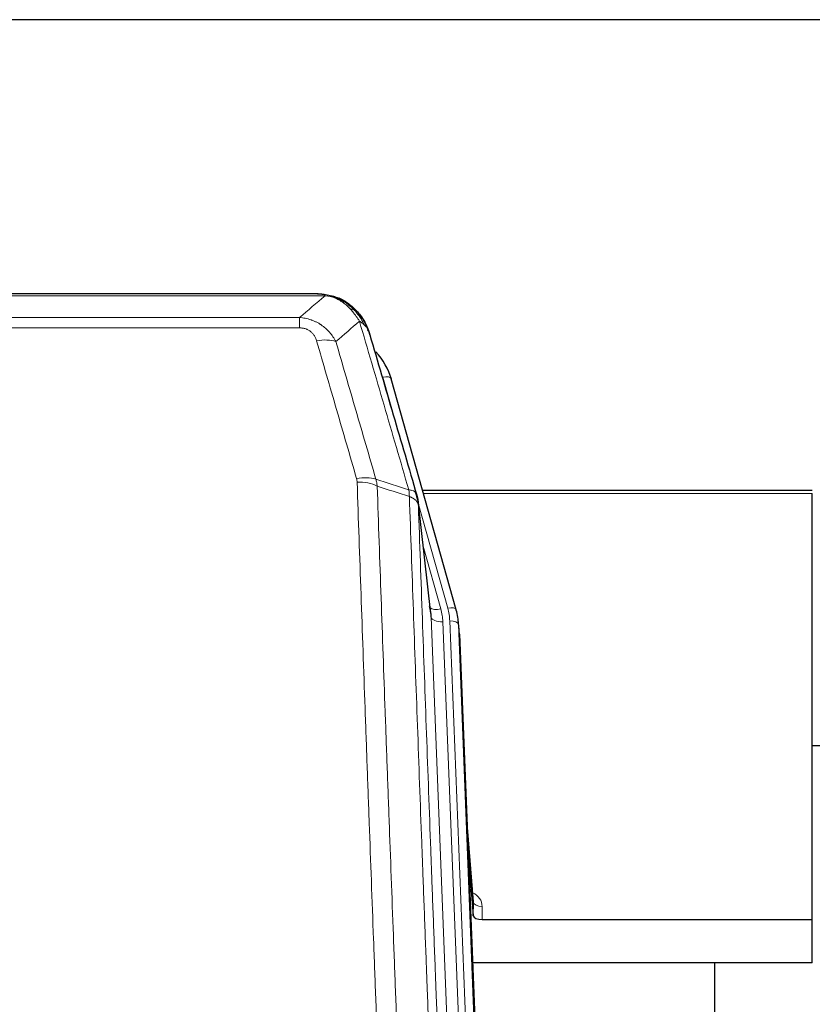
# Model space of a CAD drawing. Header units: inches. Extents: x 0 to 23760, y -13 to 16800.
# Tile 56 of 209: x 6709 to 6980, y 8521 to 8858. Entities that reach past the tile are written whole.
import ezdxf

# ---------------------------------------------------------------- set-up
doc = ezdxf.new("R2010")
doc.units = ezdxf.units.IN
doc.layers.add('254', color=7, linetype='Continuous', true_color=0xffffff)

msp = doc.modelspace()

# ---------------------------------------------------------------- linework, layer by layer
at = {"layer": '254', "color": 2, "linetype": 'Continuous', "lineweight": 25}
for p, q in [((8085.456, 8857.537), (6478.456, 8857.537)), ((6811.016, 8763.911), (6592.895, 8763.911)), ((6817.958, 8762.435), (6818.058, 8762.407)), ((6858.183, 8655.933), (6836.009, 8734.819)), ((6979.956, 8696.649), (6846.737, 8696.649)), ((6849.563, 8654.613), (6845.147, 8693.132)), ((6979.956, 8550.15), (6979.956, 8695.618)), ((6858.202, 8655.837), (6858.183, 8655.933)), ((6859.238, 8649.212), (6858.864, 8652.471)), ((6859.36, 8647.627), (6871.927, 8328.415)), ((6982.95, 8609.415), (6979.934, 8609.415)), ((6864.058, 8556.156), (6861.851, 8584.356)), ((6862.231, 8574.682), (6864.054, 8551.4)), ((6864.054, 8551.4), (6864.065, 8555.977)), ((6867.053, 8550.15), (6979.956, 8550.15)), ((6979.956, 8535.34), (6979.956, 8550.15)), ((6979.956, 8535.34), (6863.781, 8535.34)), ((6946.616, 8309.956), (6946.616, 8535.338))]:
    msp.add_line(p, q, dxfattribs=at)
at = {"layer": '254', "color": 110, "linetype": 'Continuous', "lineweight": 13}
for p, q in [((6813.358, 8763.248), (6590.553, 8763.248)), ((6818.058, 8762.407), (6818.126, 8762.249)), ((6599.284, 8755.78), (6804.627, 8755.78)), ((6804.627, 8755.78), (6804.627, 8752.247)), ((6804.627, 8752.247), (6599.284, 8752.247)), ((6837.846, 8718.582), (6833.121, 8735.393)), ((6855.295, 8656.507), (6845.222, 8692.341)), ((6979.956, 8695.618), (6847.024, 8695.618)), ((6849.653, 8653.44), (6845.276, 8691.62)), ((6846.922, 8677.652), (6852.948, 8656.214)), ((6862.719, 8321.546), (6849.653, 8653.44)), ((6868.77, 8327.529), (6855.992, 8652.106)), ((6866.565, 8323.632), (6853.645, 8651.813)), ((6859.36, 8647.627), (6858.986, 8650.886)), ((6858.986, 8650.886), (6871.681, 8328.421)), ((6864.065, 8555.977), (6861.858, 8584.164)), ((6867.063, 8554.566), (6867.053, 8550.15))]:
    msp.add_line(p, q, dxfattribs=at)
for centre, major_axis, ratio, start_param, end_param in [((6810.474, 8742.025), (9.598, 2.808), 0.562843, 0.6646512, 1.4076092), ((6833.121, 8734.008), (-2.888, -0.812), 0.4480327, 3.1416079, 4.5871119), ((6824.135, 8695.143), (9.604, 2.788), 0.5442898, 0.6684637, 1.414101), ((6824.322, 8693.97), (9.994, 0.345), 0.559112, 0.7940626, 1.551472), ((6852.948, 8658.061), (-3.851, -1.082), 0.4480327, 0.2500116, 1.4455193), ((6829.627, 8651.063), (-24.033, -0.038), 0.8858289, 3.1750594, 3.3842109), ((6855.295, 8655.122), (-2.888, -0.812), 0.4480327, 3.1416079, 4.5871119), ((6831.974, 8651.356), (-24.033, -0.038), 0.8858289, 3.1750594, 3.3842109), ((6853.645, 8653.66), (-3.997, -0.157), 0.4614673, 0.0341943, 1.5526308), ((6855.992, 8650.72), (-2.998, -0.118), 0.4614673, 3.175787, 4.6942235), ((6861.06, 8554.566), (-6.003, -0.046), 0.8757409, 3.1327535, 4.2284576), ((6867.063, 8556.02), (3, -0.007), 0.4848086, 3.1763596, 4.7135294)]:
    msp.add_ellipse(centre, major_axis=major_axis, ratio=ratio, start_param=start_param, end_param=end_param, dxfattribs=at)
at = {"layer": '254', "color": 2, "linetype": 'Continuous', "lineweight": 25}
for centre, major_axis, ratio, start_param, end_param in [((6809.814, 8728.806), (-27.014, -0.465), 0.8900028, 3.3708663, 3.8108475), ((6829.627, 8652.91), (20.035, -0.399), 0.8846078, 0.0524005, 0.2615519), ((6831.974, 8649.97), (-27.027, -0.37), 0.8864308, 3.1643526, 3.3735041), ((6867.052, 8551.444), (3, 0), 0.4313147, 3.1753737, 4.7125436)]:
    msp.add_ellipse(centre, major_axis=major_axis, ratio=ratio, start_param=start_param, end_param=end_param, dxfattribs=at)
at = {"layer": '254', "color": 110, "linetype": 'Continuous', "lineweight": 13}
for points in [[(6804.627, 8755.78), (6807.555, 8758.267), (6810.465, 8760.756), (6813.358, 8763.248)], [(6825.121, 8754.529), (6822.447, 8752.206), (6819.758, 8749.886), (6817.054, 8747.567)], [(6830.731, 8700.57), (6834.48, 8699.351), (6838.228, 8698.134), (6841.975, 8696.92)], [(6830.731, 8700.57), (6830.844, 8700.186), (6831.032, 8699.407), (6831.149, 8698.604), (6831.19, 8698.197)], [(6842.187, 8694.629), (6838.522, 8695.816), (6834.856, 8697.006), (6831.19, 8698.197)]]:
    msp.add_open_spline(points, degree=3, dxfattribs=at)
at = {"layer": '254', "color": 2, "linetype": 'Continuous', "lineweight": 25}
for points, degree in [([(6810.816, 8763.909), (6811.433, 8763.913), (6812.056, 8763.883), (6812.682, 8763.818)], 3), ([(6821.569, 8760.353), (6819.923, 8761.574), (6818.056, 8762.408)], 2), ([(6845.153, 8693.051), (6844.403, 8695.882)], 1)]:
    msp.add_open_spline(points, degree=degree, dxfattribs=at)
for points, knots in [([(6810.816, 8763.909), (6810.89, 8763.91), (6810.964, 8763.911), (6811.26, 8763.911), (6811.482, 8763.901), (6811.909, 8763.867), (6812.115, 8763.841), (6812.367, 8763.795), (6812.428, 8763.782), (6812.488, 8763.769)], [0, 0, 0, 0, 0.125, 0.125, 0.5, 0.5, 0.875, 0.875, 1, 1, 1, 1]), ([(6812.488, 8763.769), (6813.898, 8763.68), (6815.334, 8763.374), (6817.205, 8762.672), (6817.669, 8762.473), (6818.126, 8762.249)], [0, 0, 0, 0, 0.75, 0.75, 1, 1, 1, 1]), ([(6815.96, 8763.164), (6816.04, 8763.141), (6816.119, 8763.116), (6816.792, 8762.904), (6817.38, 8762.685), (6817.958, 8762.435)], [0, 0, 0, 0, 0.1180686, 0.1180686, 1, 1, 1, 1]), ([(6818.126, 8762.249), (6818.355, 8762.138), (6818.582, 8762.02), (6819.484, 8761.528), (6820.143, 8761.106), (6821.413, 8760.168), (6822.023, 8759.652), (6822.795, 8758.909), (6822.984, 8758.718), (6823.17, 8758.524)], [0, 0, 0, 0, 0.125, 0.125, 0.5, 0.5, 0.875, 0.875, 1, 1, 1, 1]), ([(6821.645, 8760.297), (6822.291, 8759.814), (6822.907, 8759.289), (6823.715, 8758.503), (6823.938, 8758.274), (6824.156, 8758.039)], [0, 0, 0, 0, 0.7159091, 0.7159091, 1, 1, 1, 1]), ([(6824.586, 8757.472), (6824.564, 8757.516), (6824.541, 8757.56), (6824.462, 8757.695), (6824.4, 8757.786), (6824.273, 8757.93), (6824.217, 8757.986), (6824.156, 8758.039)], [0, 0, 0, 0, 0.2280377, 0.2280377, 0.6912151, 0.6912151, 1, 1, 1, 1]), ([(6824.156, 8758.039), (6824.59, 8757.57), (6825, 8757.079), (6826.53, 8755.043), (6827.426, 8753.354), (6828.038, 8751.615)], [0, 0, 0, 0, 0.25, 0.25, 1, 1, 1, 1]), ([(6824.646, 8757.337), (6824.657, 8757.324), (6824.681, 8757.298), (6824.716, 8757.258), (6824.751, 8757.217), (6824.787, 8757.176), (6824.823, 8757.134), (6824.86, 8757.091), (6824.896, 8757.048), (6824.934, 8757.003), (6824.972, 8756.958), (6825.01, 8756.913), (6825.048, 8756.866), (6825.087, 8756.819), (6825.126, 8756.772), (6825.165, 8756.723), (6825.205, 8756.674), (6825.245, 8756.624), (6825.286, 8756.573), (6825.326, 8756.521), (6825.367, 8756.469), (6825.409, 8756.416), (6825.45, 8756.362), (6825.492, 8756.307), (6825.534, 8756.252), (6825.577, 8756.195), (6825.62, 8756.138), (6825.663, 8756.081), (6825.706, 8756.022), (6825.749, 8755.963), (6825.793, 8755.902), (6825.837, 8755.841), (6825.881, 8755.78), (6825.925, 8755.717), (6825.969, 8755.653), (6826.014, 8755.589), (6826.059, 8755.524), (6826.104, 8755.458), (6826.149, 8755.391), (6826.194, 8755.324), (6826.24, 8755.255), (6826.285, 8755.186), (6826.331, 8755.116), (6826.377, 8755.045), (6826.422, 8754.973), (6826.468, 8754.9), (6826.514, 8754.826), (6826.561, 8754.752), (6826.607, 8754.676), (6826.653, 8754.6), (6826.699, 8754.523), (6826.745, 8754.445), (6826.791, 8754.366), (6826.838, 8754.286), (6826.884, 8754.205), (6826.93, 8754.123), (6826.976, 8754.041), (6827.022, 8753.957), (6827.069, 8753.873), (6827.114, 8753.788), (6827.16, 8753.701), (6827.206, 8753.614), (6827.252, 8753.526), (6827.298, 8753.437), (6827.343, 8753.347), (6827.388, 8753.256), (6827.433, 8753.164), (6827.478, 8753.072), (6827.523, 8752.978), (6827.568, 8752.883), (6827.612, 8752.787), (6827.656, 8752.691), (6827.7, 8752.593), (6827.744, 8752.495), (6827.787, 8752.395), (6827.83, 8752.295), (6827.873, 8752.194), (6827.916, 8752.091), (6827.958, 8751.988), (6828, 8751.884), (6828.041, 8751.778), (6828.082, 8751.672), (6828.123, 8751.565), (6828.164, 8751.457), (6828.203, 8751.348), (6828.243, 8751.237), (6828.282, 8751.126), (6828.321, 8751.014), (6828.359, 8750.901), (6828.396, 8750.787), (6828.434, 8750.672), (6828.47, 8750.556), (6828.506, 8750.439), (6828.542, 8750.321), (6828.577, 8750.203), (6828.611, 8750.083), (6828.645, 8749.962), (6828.666, 8749.881), (6828.677, 8749.84)], [0, 0, 0, 0, 0.0060657, 0.012223, 0.0184718, 0.0248123, 0.0312443, 0.0377679, 0.0443831, 0.0510899, 0.0578883, 0.0647782, 0.0717598, 0.0788329, 0.0859977, 0.093254, 0.1006019, 0.1080414, 0.1155725, 0.1231952, 0.1309095, 0.1387154, 0.1466129, 0.1546019, 0.1626826, 0.1708549, 0.1791188, 0.1874742, 0.1959213, 0.20446, 0.2130903, 0.2218121, 0.2306256, 0.2395307, 0.2485274, 0.2576156, 0.2667955, 0.276067, 0.2854301, 0.2948848, 0.3044311, 0.314069, 0.3237985, 0.3336196, 0.3435324, 0.3535367, 0.3636326, 0.3738202, 0.3840993, 0.3944701, 0.4049324, 0.4154864, 0.426132, 0.4368691, 0.4476979, 0.4586183, 0.4696303, 0.480734, 0.4919292, 0.503216, 0.5145945, 0.5260645, 0.5376262, 0.5492795, 0.5610244, 0.5728609, 0.584789, 0.5968087, 0.60892, 0.621123, 0.6334175, 0.6458037, 0.6582815, 0.6708509, 0.6835119, 0.6962645, 0.7091087, 0.7220445, 0.735072, 0.748191, 0.7614017, 0.774704, 0.7880979, 0.8015834, 0.8151605, 0.8288293, 0.8425896, 0.8564416, 0.8703852, 0.8844204, 0.8985472, 0.9127656, 0.9270756, 0.9414773, 0.9559705, 0.9705554, 0.9852319, 1, 1, 1, 1]), ([(6828.677, 8749.84), (6828.62, 8750.151), (6828.538, 8750.455), (6828.325, 8751.047), (6828.193, 8751.336), (6828.038, 8751.615)], [0, 0, 0, 0, 0.5, 0.5, 1, 1, 1, 1]), ([(6828.677, 8749.84), (6830.008, 8745.318), (6831.341, 8740.785), (6834.008, 8731.699), (6835.344, 8727.145), (6839.354, 8713.452), (6842.034, 8704.282), (6844.72, 8695.071)], [0, 0, 0, 0, 0.25, 0.25, 0.5, 0.5, 1, 1, 1, 1]), ([(6844.72, 8695.071), (6844.725, 8695.054), (6844.735, 8695.019), (6844.75, 8694.967), (6844.765, 8694.914), (6844.781, 8694.859), (6844.796, 8694.803), (6844.811, 8694.746), (6844.827, 8694.689), (6844.842, 8694.629), (6844.858, 8694.569), (6844.873, 8694.508), (6844.888, 8694.445), (6844.904, 8694.382), (6844.919, 8694.317), (6844.934, 8694.251), (6844.949, 8694.184), (6844.964, 8694.116), (6844.979, 8694.047), (6844.994, 8693.976), (6845.009, 8693.904), (6845.023, 8693.832), (6845.037, 8693.758), (6845.051, 8693.683), (6845.065, 8693.606), (6845.079, 8693.529), (6845.092, 8693.45), (6845.113, 8693.324), (6845.139, 8693.155), (6845.167, 8692.948), (6845.191, 8692.756), (6845.21, 8692.578), (6845.226, 8692.416), (6845.239, 8692.269), (6845.249, 8692.137), (6845.257, 8692.02), (6845.263, 8691.918), (6845.267, 8691.831), (6845.271, 8691.759), (6845.273, 8691.703), (6845.275, 8691.662), (6845.276, 8691.636), (6845.276, 8691.624), (6845.276, 8691.62)], [0, 0, 0, 0, 0.0155037, 0.0313049, 0.0474035, 0.0637997, 0.0804935, 0.097485, 0.1147743, 0.1323613, 0.1502462, 0.1684289, 0.1869096, 0.2056883, 0.224765, 0.2441397, 0.2638126, 0.2837835, 0.3040527, 0.32462, 0.3454856, 0.3666494, 0.3881116, 0.409872, 0.4319308, 0.454288, 0.4769435, 0.4998975, 0.5635611, 0.6228928, 0.6778927, 0.7285606, 0.7748966, 0.8169007, 0.8545729, 0.8879131, 0.9169214, 0.9415977, 0.9619421, 0.9779545, 0.989635, 0.9969835, 1, 1, 1, 1])]:
    msp.add_open_spline(points, degree=3, knots=knots, dxfattribs=at)
at = {"layer": '254', "color": 110, "linetype": 'Continuous', "lineweight": 13}
for points, knots in [([(6812.488, 8763.769), (6812.606, 8763.742), (6812.716, 8763.711), (6812.965, 8763.624), (6813.09, 8763.563), (6813.276, 8763.421), (6813.337, 8763.34), (6813.358, 8763.248)], [0, 0, 0, 0, 0.25, 0.25, 0.625, 0.625, 1, 1, 1, 1]), ([(6813.358, 8763.248), (6814.579, 8763.147), (6815.755, 8762.853), (6817.249, 8762.226), (6817.616, 8762.05), (6817.976, 8761.855)], [0, 0, 0, 0, 0.75, 0.75, 1, 1, 1, 1]), ([(6818.126, 8762.249), (6818.128, 8762.22), (6818.126, 8762.187), (6818.113, 8762.102), (6818.097, 8762.046), (6818.049, 8761.942), (6818.017, 8761.894), (6817.976, 8761.855)], [0, 0, 0, 0, 0.25, 0.25, 0.625, 0.625, 1, 1, 1, 1]), ([(6817.976, 8761.855), (6818.156, 8761.758), (6818.335, 8761.656), (6819.042, 8761.232), (6819.557, 8760.873), (6820.551, 8760.087), (6821.03, 8759.659), (6821.645, 8759.05), (6821.796, 8758.895), (6821.946, 8758.736)], [0, 0, 0, 0, 0.125, 0.125, 0.5, 0.5, 0.875, 0.875, 1, 1, 1, 1]), ([(6823.17, 8758.524), (6823.071, 8758.55), (6822.97, 8758.573), (6822.713, 8758.624), (6822.556, 8758.647), (6822.245, 8758.692), (6822.092, 8758.712), (6821.946, 8758.736)], [0, 0, 0, 0, 0.25, 0.25, 0.625, 0.625, 1, 1, 1, 1]), ([(6821.946, 8758.736), (6822.244, 8758.42), (6822.535, 8758.092), (6823.662, 8756.742), (6824.428, 8755.645), (6825.121, 8754.529)], [0, 0, 0, 0, 0.25, 0.25, 1, 1, 1, 1]), ([(6824.156, 8758.039), (6824.125, 8758.066), (6824.092, 8758.092), (6823.958, 8758.193), (6823.845, 8758.263), (6823.596, 8758.385), (6823.459, 8758.437), (6823.268, 8758.497), (6823.219, 8758.511), (6823.17, 8758.524)], [0, 0, 0, 0, 0.125, 0.125, 0.5, 0.5, 0.875, 0.875, 1, 1, 1, 1]), ([(6823.17, 8758.524), (6823.541, 8758.135), (6823.898, 8757.729), (6825.259, 8756.046), (6826.129, 8754.652), (6826.828, 8753.199)], [0, 0, 0, 0, 0.25, 0.25, 1, 1, 1, 1]), ([(6804.627, 8755.78), (6804.962, 8755.757), (6805.295, 8755.724), (6805.958, 8755.637), (6806.286, 8755.583), (6807.262, 8755.391), (6807.9, 8755.222), (6808.602, 8754.986), (6808.68, 8754.959), (6808.836, 8754.903), (6808.913, 8754.875), (6809.145, 8754.788), (6809.298, 8754.728), (6809.752, 8754.54), (6810.347, 8754.271), (6810.92, 8753.963), (6811.341, 8753.718), (6811.55, 8753.592), (6811.755, 8753.46), (6811.891, 8753.371), (6811.959, 8753.326), (6812.565, 8752.917), (6813.073, 8752.521), (6813.792, 8751.882), (6814.024, 8751.661), (6814.363, 8751.319), (6814.474, 8751.203), (6814.692, 8750.967), (6814.8, 8750.848), (6815.327, 8750.242), (6815.715, 8749.736), (6816.43, 8748.682), (6816.756, 8748.134), (6817.054, 8747.567)], [0, 0, 0, 0, 0.0625, 0.0625, 0.125, 0.125, 0.25, 0.25, 0.265625, 0.265625, 0.28125, 0.28125, 0.3125, 0.3125, 0.375, 0.4375, 0.4375, 0.46875, 0.484375, 0.484375, 0.5, 0.5, 0.625, 0.625, 0.6875, 0.6875, 0.71875, 0.71875, 0.75, 0.75, 0.875, 0.875, 1, 1, 1, 1]), ([(6826.828, 8753.199), (6826.582, 8753.446), (6826.316, 8753.681), (6825.745, 8754.126), (6825.442, 8754.334), (6825.121, 8754.529)], [0, 0, 0, 0, 0.5, 0.5, 1, 1, 1, 1]), ([(6841.975, 8696.92), (6839.153, 8706.613), (6836.337, 8716.26), (6832.123, 8730.663), (6830.721, 8735.453), (6827.918, 8745.009), (6826.519, 8749.775), (6825.121, 8754.529)], [0, 0, 0, 0, 0.5, 0.5, 0.75, 0.75, 1, 1, 1, 1]), ([(6828.038, 8751.615), (6827.882, 8751.899), (6827.702, 8752.175), (6827.298, 8752.704), (6827.073, 8752.957), (6826.828, 8753.199)], [0, 0, 0, 0, 0.5, 0.5, 1, 1, 1, 1]), ([(6804.627, 8752.247), (6804.809, 8752.247), (6804.992, 8752.241), (6805.356, 8752.215), (6805.535, 8752.195), (6805.891, 8752.141), (6806.066, 8752.108), (6806.413, 8752.026), (6806.584, 8751.977), (6806.795, 8751.907), (6806.837, 8751.893), (6806.921, 8751.863), (6807.045, 8751.816), (6807.166, 8751.766), (6807.405, 8751.661), (6807.713, 8751.508), (6808, 8751.33), (6808.173, 8751.21), (6808.208, 8751.186), (6808.276, 8751.136), (6808.309, 8751.111), (6808.409, 8751.035), (6808.474, 8750.983), (6808.664, 8750.824), (6808.783, 8750.714), (6809.01, 8750.486), (6809.117, 8750.368), (6809.32, 8750.125), (6809.415, 8750), (6809.528, 8749.839), (6809.551, 8749.807), (6809.594, 8749.742), (6809.616, 8749.71), (6809.68, 8749.611), (6809.721, 8749.545), (6809.84, 8749.346), (6809.913, 8749.211), (6810.05, 8748.939), (6810.113, 8748.801), (6810.29, 8748.384), (6810.39, 8748.1), (6810.474, 8747.812)], [0, 0, 0, 0, 0.0625, 0.0625, 0.125, 0.125, 0.1875, 0.1875, 0.25, 0.25, 0.265625, 0.265625, 0.28125, 0.3125, 0.3125, 0.375, 0.4375, 0.4375, 0.453125, 0.453125, 0.46875, 0.46875, 0.5, 0.5, 0.5625, 0.5625, 0.625, 0.625, 0.6875, 0.6875, 0.703125, 0.703125, 0.71875, 0.71875, 0.75, 0.75, 0.8125, 0.8125, 0.875, 0.875, 1, 1, 1, 1]), ([(6824.135, 8700.741), (6821.85, 8708.646), (6819.568, 8716.522), (6816.153, 8728.29), (6815.016, 8732.205), (6812.743, 8740.02), (6811.608, 8743.92), (6810.474, 8747.812)], [0, 0, 0, 0, 0.5, 0.5, 0.75, 0.75, 1, 1, 1, 1]), ([(6817.054, 8747.567), (6818.189, 8743.681), (6819.326, 8739.787), (6821.601, 8731.985), (6822.74, 8728.076), (6826.159, 8716.326), (6828.443, 8708.463), (6830.731, 8700.57)], [0, 0, 0, 0, 0.25, 0.25, 0.5, 0.5, 1, 1, 1, 1]), ([(6824.135, 8700.741), (6824.191, 8700.547), (6824.234, 8700.352), (6824.297, 8699.96), (6824.316, 8699.762), (6824.322, 8699.564)], [0, 0, 0, 0, 0.5, 0.5, 1, 1, 1, 1]), ([(6836.281, 8380.561), (6835.723, 8394.391), (6834.623, 8421.921), (6833.015, 8462.825), (6831.973, 8489.834), (6831.202, 8509.992), (6830.82, 8520.047), (6830.441, 8530.065), (6830.19, 8536.735), (6830.065, 8540.066), (6829.441, 8556.702), (6828.95, 8569.939), (6828.225, 8589.688), (6827.985, 8596.252), (6827.509, 8609.343), (6827.273, 8615.869), (6826.571, 8635.392), (6825.65, 8661.272), (6824.76, 8686.85), (6824.322, 8699.564)], [0, 0, 0, 0, 0.125, 0.25, 0.375, 0.375, 0.4375, 0.46875, 0.46875, 0.5, 0.5, 0.625, 0.625, 0.6875, 0.6875, 0.75, 0.75, 0.875, 1, 1, 1, 1]), ([(6831.19, 8698.197), (6831.628, 8685.5), (6832.52, 8659.955), (6833.442, 8634.108), (6834.145, 8614.61), (6834.381, 8608.092), (6834.857, 8595.017), (6835.098, 8588.462), (6835.824, 8568.737), (6836.316, 8555.517), (6836.94, 8538.903), (6837.065, 8535.576), (6837.317, 8528.914), (6837.696, 8518.909), (6838.079, 8508.867), (6838.851, 8488.734), (6839.894, 8461.76), (6841.504, 8420.908), (6842.606, 8393.413), (6843.164, 8379.6)], [0, 0, 0, 0, 0.125, 0.25, 0.25, 0.3125, 0.3125, 0.375, 0.375, 0.5, 0.5, 0.53125, 0.53125, 0.5625, 0.625, 0.625, 0.75, 0.875, 1, 1, 1, 1]), ([(6844.72, 8695.071), (6844.699, 8695.317), (6844.621, 8695.548), (6844.357, 8695.968), (6844.172, 8696.156), (6843.7, 8696.478), (6843.415, 8696.612), (6842.756, 8696.815), (6842.384, 8696.885), (6841.975, 8696.92)], [0, 0, 0, 0, 0.25, 0.25, 0.5, 0.5, 0.75, 0.75, 1, 1, 1, 1]), ([(6841.975, 8696.92), (6842.05, 8696.547), (6842.092, 8696.175), (6842.15, 8695.417), (6842.166, 8695.03), (6842.187, 8694.629)], [0, 0, 0, 0, 0.5, 0.5, 1, 1, 1, 1]), ([(6845.276, 8691.62), (6845.275, 8691.628), (6845.274, 8691.644), (6845.27, 8691.668), (6845.267, 8691.691), (6845.264, 8691.715), (6845.26, 8691.739), (6845.256, 8691.762), (6845.251, 8691.786), (6845.247, 8691.81), (6845.242, 8691.833), (6845.237, 8691.857), (6845.232, 8691.88), (6845.226, 8691.904), (6845.22, 8691.927), (6845.214, 8691.951), (6845.208, 8691.974), (6845.201, 8691.998), (6845.194, 8692.021), (6845.187, 8692.045), (6845.18, 8692.068), (6845.172, 8692.091), (6845.164, 8692.115), (6845.156, 8692.138), (6845.148, 8692.161), (6845.139, 8692.184), (6845.13, 8692.208), (6845.121, 8692.231), (6845.112, 8692.254), (6845.102, 8692.277), (6845.092, 8692.3), (6845.082, 8692.323), (6845.072, 8692.346), (6845.061, 8692.369), (6845.05, 8692.392), (6845.039, 8692.415), (6845.028, 8692.438), (6845.016, 8692.461), (6845.004, 8692.484), (6844.992, 8692.507), (6844.98, 8692.529), (6844.967, 8692.552), (6844.954, 8692.575), (6844.941, 8692.597), (6844.928, 8692.62), (6844.914, 8692.643), (6844.9, 8692.665), (6844.886, 8692.688), (6844.872, 8692.71), (6844.857, 8692.732), (6844.843, 8692.755), (6844.827, 8692.777), (6844.812, 8692.799), (6844.797, 8692.821), (6844.781, 8692.844), (6844.765, 8692.866), (6844.749, 8692.888), (6844.732, 8692.91), (6844.715, 8692.932), (6844.698, 8692.954), (6844.681, 8692.975), (6844.664, 8692.997), (6844.646, 8693.019), (6844.628, 8693.041), (6844.61, 8693.062), (6844.591, 8693.084), (6844.573, 8693.105), (6844.554, 8693.127), (6844.535, 8693.148), (6844.515, 8693.17), (6844.496, 8693.191), (6844.476, 8693.212), (6844.456, 8693.233), (6844.435, 8693.255), (6844.415, 8693.276), (6844.394, 8693.297), (6844.367, 8693.324), (6844.333, 8693.357), (6844.292, 8693.396), (6844.251, 8693.434), (6844.208, 8693.472), (6844.165, 8693.51), (6844.121, 8693.548), (6844.076, 8693.585), (6844.031, 8693.622), (6843.984, 8693.659), (6843.937, 8693.696), (6843.889, 8693.732), (6843.841, 8693.768), (6843.791, 8693.803), (6843.741, 8693.838), (6843.69, 8693.873), (6843.638, 8693.908), (6843.586, 8693.942), (6843.533, 8693.976), (6843.479, 8694.009), (6843.424, 8694.043), (6843.369, 8694.076), (6843.313, 8694.108), (6843.256, 8694.14), (6843.198, 8694.172), (6843.14, 8694.203), (6843.081, 8694.234), (6843.022, 8694.265), (6842.962, 8694.295), (6842.901, 8694.325), (6842.839, 8694.355), (6842.777, 8694.384), (6842.714, 8694.413), (6842.65, 8694.441), (6842.586, 8694.469), (6842.521, 8694.497), (6842.455, 8694.524), (6842.389, 8694.551), (6842.322, 8694.577), (6842.255, 8694.603), (6842.21, 8694.62), (6842.187, 8694.629)], [0, 0, 0, 0, 0.0066687, 0.0133374, 0.0200061, 0.0266746, 0.0333432, 0.0400116, 0.0466801, 0.0533484, 0.0600168, 0.066685, 0.0733532, 0.0800214, 0.0866895, 0.0933575, 0.1000255, 0.1066935, 0.1133614, 0.1200292, 0.126697, 0.1333647, 0.1400324, 0.1467001, 0.1533676, 0.1600352, 0.1667026, 0.1733701, 0.1800374, 0.1867047, 0.193372, 0.2000392, 0.2067064, 0.2133735, 0.2200405, 0.2267075, 0.2333745, 0.2400414, 0.2467082, 0.253375, 0.2600418, 0.2667085, 0.2733751, 0.2800417, 0.2867082, 0.2933747, 0.3000412, 0.3067075, 0.3133739, 0.3200401, 0.3267064, 0.3333725, 0.3400387, 0.3467047, 0.3533708, 0.3600367, 0.3667026, 0.3733685, 0.3800343, 0.3867001, 0.3933658, 0.4000315, 0.4066971, 0.4133626, 0.4200281, 0.4266936, 0.433359, 0.4400243, 0.4466896, 0.4533549, 0.4600201, 0.4666852, 0.4733503, 0.4800154, 0.4866804, 0.4933453, 0.5000102, 0.5125098, 0.5250093, 0.5375088, 0.5500082, 0.5625077, 0.5750071, 0.5875066, 0.600006, 0.6125054, 0.6250049, 0.6375043, 0.6500037, 0.6625032, 0.6750026, 0.6875021, 0.7000016, 0.7125011, 0.7250006, 0.7375001, 0.7499997, 0.7624993, 0.7749989, 0.7874985, 0.7999982, 0.812498, 0.8249977, 0.8374975, 0.8499974, 0.8624973, 0.8749972, 0.8874972, 0.8999973, 0.9124974, 0.9249976, 0.9374978, 0.9499981, 0.9624985, 0.9749989, 0.9874994, 1, 1, 1, 1]), ([(6854.416, 8370.733), (6853.845, 8384.786), (6852.717, 8412.756), (6851.072, 8454.308), (6850.005, 8481.739), (6849.217, 8502.212), (6848.826, 8512.423), (6848.374, 8524.291), (6848.182, 8529.368), (6848.054, 8532.751), (6847.99, 8534.441), (6847.671, 8542.887), (6847.291, 8552.994), (6846.854, 8564.738), (6846.667, 8569.76), (6846.543, 8573.106), (6846.481, 8574.778), (6845.925, 8589.815), (6844.952, 8616.39), (6843.541, 8655.783), (6842.633, 8681.732), (6842.187, 8694.629)], [0, 0, 0, 0, 0.125, 0.25, 0.375, 0.375, 0.4375, 0.46875, 0.484375, 0.484375, 0.5, 0.5, 0.5625, 0.59375, 0.609375, 0.609375, 0.625, 0.625, 0.75, 0.875, 1, 1, 1, 1]), ([(6845.276, 8691.62), (6845.721, 8678.773), (6846.627, 8652.922), (6848.034, 8613.678), (6849.004, 8587.204), (6849.558, 8572.225), (6849.62, 8570.56), (6849.744, 8567.226), (6849.93, 8562.223), (6850.367, 8550.524), (6850.745, 8540.455), (6851.063, 8532.041), (6851.127, 8530.357), (6851.255, 8526.988), (6851.446, 8521.93), (6851.897, 8510.106), (6852.287, 8499.934), (6853.073, 8479.538), (6854.136, 8452.211), (6855.777, 8410.817), (6856.902, 8382.952), (6857.471, 8368.952)], [0, 0, 0, 0, 0.125, 0.25, 0.375, 0.375, 0.390625, 0.390625, 0.40625, 0.4375, 0.5, 0.5, 0.515625, 0.515625, 0.53125, 0.5625, 0.625, 0.625, 0.75, 0.875, 1, 1, 1, 1])]:
    msp.add_open_spline(points, degree=3, knots=knots, dxfattribs=at)

doc.saveas('drawing.dxf')
